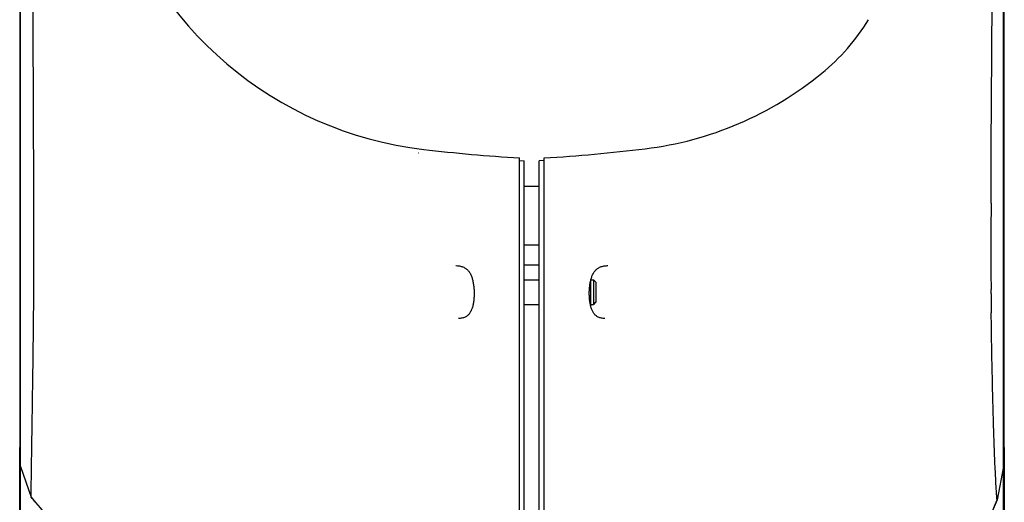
# Model space of a CAD drawing. Extents: x 0 to 594, y 0 to 420.
# Tile 15 of 64: x 81 to 115, y 317 to 333. Entities that reach past the tile are written whole.
import ezdxf

# ---------------------------------------------------------------- set-up
doc = ezdxf.new("R2010")
doc.units = 0
doc.header["$LTSCALE"] = 32.67
for name, color, linetype in [('100472_DXF_CONTINUOUS_LINE', 7, 'CONTINUOUS'), ('124030_DXF_CONTINUOUS_LINE', 7, 'CONTINUOUS'), ('124031_DXF_CONTINUOUS_LINE', 7, 'CONTINUOUS'), ('126056_DXF_CONTINUOUS_LINE', 7, 'CONTINUOUS'), ('G_HOSE_CLAMPDXF_CONTINUOUS', 7, 'CONTINUOUS'), ('LOCK_NUT_M5_DXF_CONTINUOUS', 7, 'CONTINUOUS')]:
    doc.layers.add(name, color=color, linetype=linetype)

msp = doc.modelspace()

# ---------------------------------------------------------------- linework, layer by layer
at = {"layer": '100472_DXF_CONTINUOUS_LINE', "color": 7, "linetype": 'CONTINUOUS'}
for p, q in [((97.95891, 324.19078), (98.46891, 324.19078)), ((100.25375, 324.19078), (100.33891, 324.19078)), ((100.33891, 324.19078), (100.33891, 323.34078)), ((100.42391, 324.10578), (100.33891, 324.19078)), ((100.42391, 324.10578), (100.42391, 323.42579)), ((97.95891, 323.34078), (98.46891, 323.34078)), ((100.25391, 323.34078), (100.33891, 323.34078)), ((100.42391, 323.42578), (100.33891, 323.34078))]:
    msp.add_line(p, q, dxfattribs=at)
at = {"layer": '124030_DXF_CONTINUOUS_LINE', "color": 7, "linetype": 'CONTINUOUS'}
for p, q in [((80.58652, 327.16668), (80.58661, 357.17102)), ((80.55793, 355.96725), (80.55793, 318.40478)), ((80.58652, 326.76047), (80.58647, 331.57199)), ((81.03399, 330.36477), (81.03285, 330.60302)), ((94.30471, 328.56779), (94.32302, 328.57153)), ((97.78891, 310.25926), (97.78891, 328.39436)), ((97.78891, 328.30537), (97.95891, 328.29944)), ((97.95891, 310.34154), (97.95891, 328.29944)), ((81.04516, 326.8346), (81.04452, 327.25078)), ((80.58658, 323.85078), (80.58652, 326.76047)), ((80.58662, 323.73315), (80.58658, 323.85078)), ((81.04535, 323.7342), (81.04545, 323.85388)), ((80.58579, 317.7487), (80.58667, 323.1586)), ((80.58602, 318.17848), (80.5863, 319.07448)), ((80.58579, 317.7487), (80.55793, 318.40478)), ((80.55793, 309.74267), (80.55793, 318.40478)), ((80.58586, 317.85782), (80.58602, 318.17848)), ((80.58579, 317.7487), (80.95286, 316.68623)), ((80.58653, 310.35291), (80.58627, 317.74732))]:
    msp.add_line(p, q, dxfattribs=at)
for points in [[(80.58647, 331.57199), (80.58647, 332.11405), (80.58647, 332.63172), (80.58648, 333.12468), (80.58648, 333.59351)], [(95.59237, 324.67877), (95.61125, 324.67811), (95.649, 324.67572), (95.68528, 324.67195), (95.72009, 324.66677), (95.7534, 324.66021), (95.78517, 324.65226), (95.8154, 324.64296), (95.84412, 324.63232), (95.87135, 324.62038), (95.89712, 324.60718), (95.92148, 324.59275), (95.94448, 324.57712), (95.96619, 324.56035), (95.98663, 324.54249), (96.0059, 324.52356), (96.02398, 324.50368), (96.04095, 324.48289), (96.05698, 324.4611), (96.07208, 324.43835), (96.08628, 324.41474), (96.09967, 324.39018), (96.11228, 324.36473), (96.1241, 324.33846), (96.13522, 324.3113), (96.14563, 324.28331), (96.15535, 324.25456), (96.16443, 324.22495), (96.17288, 324.19451), (96.1807, 324.16333), (96.18792, 324.13138), (96.19453, 324.09869), (96.20053, 324.06536), (96.20594, 324.03143), (96.21075, 323.99697), (96.21496, 323.96206), (96.21859, 323.92674), (96.22163, 323.89108), (96.22408, 323.85517), (96.22597, 323.81905), (96.22727, 323.7828), (96.228, 323.74648), (96.22815, 323.71018), (96.22774, 323.67396), (96.22674, 323.63789), (96.22518, 323.60208), (96.22303, 323.56657), (96.22031, 323.53145), (96.21702, 323.49679), (96.21314, 323.46268), (96.20869, 323.42917), (96.20366, 323.39632), (96.19805, 323.36423), (96.19187, 323.33293), (96.18509, 323.30239), (96.17772, 323.27268), (96.16975, 323.24384), (96.16115, 323.21584), (96.15192, 323.18874), (96.14206, 323.1626), (96.13153, 323.13738), (96.12034, 323.11316), (96.10849, 323.08998), (96.0959, 323.06776), (96.08259, 323.04661), (96.06854, 323.02653), (96.05354, 323.00732), (96.03753, 322.98901), (96.02051, 322.97173), (96.00237, 322.95547), (95.98306, 322.94029), (95.96253, 322.92624), (95.94069, 322.91333), (95.91745, 322.90162), (95.89278, 322.89114), (95.86659, 322.88193), (95.83881, 322.87402), (95.80945, 322.86746), (95.7785, 322.86227), (95.74597, 322.85849), (95.71185, 322.85612), (95.69364, 322.85545)], [(80.58654, 320.52535), (80.58656, 320.66529), (80.58657, 320.80769), (80.58659, 320.9524), (80.5866, 321.09936), (80.58661, 321.24856), (80.58662, 321.39993), (80.58663, 321.55331), (80.58662, 323.73315)], [(80.5863, 319.07448), (80.58632, 319.17787), (80.58654, 320.52535)], [(80.95286, 316.68622), (81.10448, 316.51019), (81.26046, 316.3216), (81.41253, 316.12989), (81.56063, 315.93514), (81.70473, 315.73745), (81.84477, 315.5369), (81.9807, 315.33358), (82.11247, 315.12757), (82.24002, 314.91898), (82.36331, 314.70789), (82.4823, 314.49437), (82.59692, 314.27852), (82.70714, 314.06042), (82.81289, 313.84017), (82.91414, 313.61785), (83.01082, 313.39355), (83.10289, 313.16736), (83.1903, 312.93937), (83.27299, 312.70966), (83.29183, 312.65517)]]:
    msp.add_lwpolyline(points, dxfattribs=at)
for centre, radius, start, end in [((95.99221, 341.41731), 12.81805, 196.132434, 263.264907), ((101.21579, 385.64969), 57.3578, 263.2649069, 266.5747903), ((-1127.6801, 325.22419), 1208.72632, 359.93504503, 0.0763365), ((-89.34043, 324.89061), 170.3897, 359.3904826, 359.6111396), ((72.00136, 308.82293), 11.91473, 40.184809, 41.297103)]:
    msp.add_arc(centre, radius, start, end, dxfattribs=at)
for points, knots in [([(81.03285, 330.60302), (81.02596, 332.02133), (81.011, 334.80286), (81.03358, 338.87217), (81.0731, 342.72314), (81.09237, 346.30821), (81.10309, 349.58252), (81.11135, 352.49765), (81.11678, 354.68063), (81.12331, 356.21256), (81.12297, 356.90353), (81.12527, 357.22949)], [0, 0, 0, 0, 0.15980067, 0.31339103, 0.45848391, 0.5937069, 0.71731878, 0.82739841, 0.92215052, 0.96327273, 1, 1, 1, 1]), ([(81.04452, 327.25078), (81.04329, 327.5112), (81.04003, 328.5492), (81.03767, 329.5872), (81.03399, 330.36477)], [0, 0, 0, 0, 0.25089142, 1, 1, 1, 1]), ([(80.95286, 316.68622), (80.95335, 316.68582), (80.95228, 316.69087), (80.95344, 316.69412), (80.95293, 316.70502), (80.95335, 316.71768), (80.95343, 316.73496), (80.9538, 316.76505), (80.95427, 316.81216), (80.95501, 316.87961), (80.95592, 316.9617), (80.95705, 317.05816), (80.95895, 317.21483), (80.96195, 317.44467), (80.96641, 317.7599), (80.97185, 318.12569), (80.97821, 318.53901), (80.98528, 318.99653), (80.99595, 319.68442), (81.00975, 320.62457), (81.02535, 321.82312), (81.0348, 322.65315), (81.03963, 323.07802)], [0, 0, 0, 0, 0.00029515, 0.00118747, 0.00267423, 0.00475266, 0.00741998, 0.01067343, 0.01892759, 0.02949304, 0.04234658, 0.05745177, 0.07476536, 0.11587935, 0.16532857, 0.22271602, 0.28756803, 0.35932444, 0.4374615, 0.61043647, 0.80059184, 1, 1, 1, 1])]:
    msp.add_open_spline(points, degree=3, knots=knots, dxfattribs=at)
at = {"layer": '124031_DXF_CONTINUOUS_LINE', "color": 7, "linetype": 'CONTINUOUS'}
for p, q in [((114.48132, 327.16392), (114.48122, 355.04908)), ((114.5099, 318.40478), (114.5099, 353.82266)), ((98.63891, 310.25926), (98.63891, 328.3932)), ((98.63891, 328.3042), (98.46891, 328.29827)), ((98.46891, 310.34154), (98.46891, 328.29827)), ((114.05165, 326.83143), (114.05252, 327.25078)), ((114.48124, 323.85078), (114.48132, 326.75485)), ((114.05147, 323.70679), (114.05147, 323.85491)), ((114.48109, 323.12834), (114.48117, 323.70512)), ((114.48117, 323.70512), (114.48124, 323.85078)), ((114.48205, 317.74902), (114.48109, 323.12834)), ((114.48174, 318.03619), (114.48149, 318.48188)), ((114.5099, 318.40478), (114.48205, 317.74902)), ((114.50989, 318.40478), (114.5099, 311.62421)), ((114.48202, 317.7663), (114.48174, 318.03619)), ((114.48205, 317.74902), (114.25964, 316.59719)), ((114.48139, 311.61782), (114.48165, 317.74696))]:
    msp.add_line(p, q, dxfattribs=at)
for points in [[(114.48132, 326.75485), (114.48139, 330.95123), (114.48139, 331.5173), (114.48139, 332.05722), (114.48139, 332.57287), (114.48139, 333.06379), (114.48138, 333.53072), (114.48136, 333.97739), (114.48135, 334.40409)], [(100.73383, 322.85546), (100.71546, 322.85613), (100.68123, 322.85852), (100.6486, 322.86233), (100.61757, 322.86755), (100.58815, 322.87415), (100.56034, 322.88211), (100.53412, 322.89137), (100.50944, 322.90189), (100.48621, 322.91365), (100.46439, 322.9266), (100.4439, 322.94068), (100.42463, 322.95589), (100.40656, 322.97215), (100.3896, 322.98942), (100.37365, 323.00771), (100.35869, 323.02692), (100.34467, 323.04702), (100.3314, 323.06817), (100.31884, 323.09039), (100.30701, 323.11356), (100.29586, 323.13776), (100.28537, 323.16294), (100.27555, 323.18904), (100.26636, 323.21608), (100.25779, 323.244), (100.24986, 323.27276), (100.24251, 323.30238), (100.23576, 323.33283), (100.2296, 323.36404), (100.22401, 323.39603), (100.21899, 323.42878), (100.21454, 323.4622), (100.21067, 323.49622), (100.20738, 323.53079), (100.20466, 323.56583), (100.20251, 323.60125), (100.20093, 323.637), (100.19992, 323.673), (100.19949, 323.70916), (100.19963, 323.74541), (100.20034, 323.78168), (100.20162, 323.8179), (100.20348, 323.85398), (100.20591, 323.88987), (100.20893, 323.92551), (100.21252, 323.96081), (100.21671, 323.99572), (100.22149, 324.03018), (100.22686, 324.06411), (100.23283, 324.09745), (100.23941, 324.13015), (100.24659, 324.16211), (100.25438, 324.1933), (100.26279, 324.22376), (100.27183, 324.25339), (100.28151, 324.28216), (100.29188, 324.31017), (100.30295, 324.33734), (100.31473, 324.36363), (100.32728, 324.38911), (100.34062, 324.4137), (100.35477, 324.43733), (100.36981, 324.4601), (100.38577, 324.48192), (100.40266, 324.50272), (100.42066, 324.52262), (100.43983, 324.54157), (100.46018, 324.55946), (100.48179, 324.57628), (100.50473, 324.59197), (100.52903, 324.60647), (100.55476, 324.61975), (100.58198, 324.63178), (100.61071, 324.64251), (100.64099, 324.6519), (100.67285, 324.65994), (100.70628, 324.66659), (100.74127, 324.67183), (100.77779, 324.67566), (100.81582, 324.67808), (100.83505, 324.67876)], [(114.48106, 321.81978), (114.48106, 321.97976), (114.48106, 322.14111), (114.48106, 322.30371), (114.48109, 323.12834)], [(114.48149, 318.48188), (114.48112, 320.06614), (114.48111, 320.19809), (114.4811, 320.33298), (114.48109, 320.47076), (114.48108, 320.61131), (114.48107, 320.75441), (114.48107, 320.89992), (114.48106, 321.04778), (114.48106, 321.19796), (114.48106, 321.35043), (114.48105, 321.505), (114.48106, 321.81978)], [(113.28462, 313.72489), (113.35845, 313.98758), (113.48101, 314.40196), (113.61028, 314.81365), (113.74618, 315.22254), (113.88863, 315.62851), (114.03757, 316.03147), (114.19294, 316.43132), (114.25965, 316.59719)]]:
    msp.add_lwpolyline(points, dxfattribs=at)
for centre, radius, start, end in [((103.49669, 337.06908), 7.44171, 309.347059, 328.349202), ((100.68568, 340.49771), 11.87536, 276.951142, 309.347059), ((95.23548, 385.20115), 56.90982, 273.428558, 276.951142), ((1051.97694, 325.23921), 937.9266, 179.90273523, 180.0845639), ((251.32958, 324.90507), 137.28327, 180.500115, 180.7756893), ((138.29372, 306.83689), 25.94032, 157.897809, 164.063391)]:
    msp.add_arc(centre, radius, start, end, dxfattribs=at)
for points, knots in [([(114.05251, 327.25078), (114.05681, 328.04601), (114.06082, 329.629), (114.08038, 331.98828), (114.09322, 334.31271), (114.08383, 337.30634), (114.03991, 340.21491), (114.00306, 343.02877), (113.98119, 345.62876), (113.96784, 348.64275), (113.9603, 351.48535), (113.95442, 353.53666), (113.9509, 354.88891), (113.94521, 356.10632), (113.94545, 356.87219), (113.94275, 357.23155)], [0, 0, 0, 0, 0.07957304, 0.15839646, 0.23608096, 0.31216216, 0.45794067, 0.5271458, 0.59374596, 0.71810825, 0.82873258, 0.87818293, 0.92336668, 0.96404136, 1, 1, 1, 1]), ([(114.25964, 316.59719), (114.2593, 316.59667), (114.25977, 316.60197), (114.25863, 316.60491), (114.25826, 316.61588), (114.25645, 316.63504), (114.254, 316.67021), (114.25004, 316.72245), (114.24529, 316.79), (114.23971, 316.87212), (114.23348, 316.96888), (114.2239, 317.1263), (114.21111, 317.35758), (114.19561, 317.67506), (114.17974, 318.04374), (114.16383, 318.46043), (114.14815, 318.92171), (114.12686, 319.61538), (114.10253, 320.56433), (114.07811, 321.77603), (114.06506, 322.61601), (114.05889, 323.04654)], [0, 0, 0, 0, 0.00029057, 0.00116999, 0.00263649, 0.00468829, 0.01054063, 0.0187128, 0.02919185, 0.04196469, 0.05699989, 0.07425548, 0.11528553, 0.16468266, 0.22202322, 0.2868334, 0.35853567, 0.43659023, 0.60946107, 0.79983185, 1, 1, 1, 1])]:
    msp.add_open_spline(points, degree=3, knots=knots, dxfattribs=at)
at = {"layer": '126056_DXF_CONTINUOUS_LINE', "color": 7, "linetype": 'CONTINUOUS'}
msp.add_line((97.95891, 324.70079), (98.46891, 324.70079), dxfattribs=at)
at = {"layer": 'G_HOSE_CLAMPDXF_CONTINUOUS', "color": 7, "linetype": 'CONTINUOUS'}
for p, q in [((97.95891, 327.42078), (98.46891, 327.42078)), ((98.46891, 325.38078), (97.95891, 325.38078))]:
    msp.add_line(p, q, dxfattribs=at)
at = {"layer": 'LOCK_NUT_M5_DXF_CONTINUOUS', "color": 7, "linetype": 'CONTINUOUS'}
msp.add_line((100.25391, 323.25807), (100.25391, 324.19144), dxfattribs=at)

doc.saveas('drawing.dxf')
